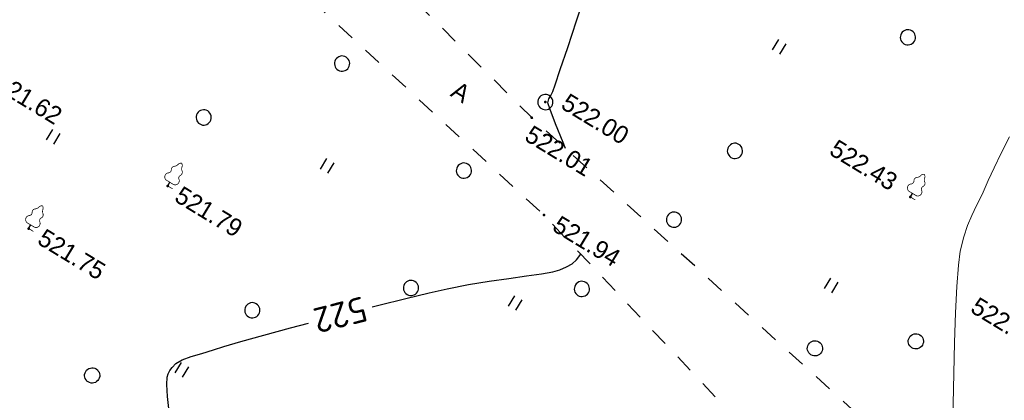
# Model space of a CAD drawing. Header units: millimetres. Extents: x 0 to 1576219, y -334896 to 156638.
# Tile 46 of 63: x 526663 to 575236, y -102284 to -83516. Entities that reach past the tile are written whole.
import ezdxf
from ezdxf import colors
from ezdxf.entities.mleader import LeaderData, LeaderLine
from ezdxf.math import Vec2, Vec3

# ---------------------------------------------------------------- set-up
doc = ezdxf.new("R2010")
doc.units = ezdxf.units.MM
doc.linetypes.add('Д_ТРОТ_ТРУБА', pattern=[3, 1.5, -1.5])
doc.linetypes.add('ДОРОГИ_СТРОЯЩ', pattern=[9, 8, -1])
for name, color, linetype in [('(004) Точки рельефа', 7, 'Continuous'), ('(022) Возд. Линии', 7, 'Continuous'), ('(025) Дорога', 7, 'Continuous'), ('(031) Горизонтали', 42, 'Continuous'), ('(036) Растительность', 7, 'Continuous'), ('(038) Деревья', 7, 'Continuous'), ('C-TOPO-MAJR', 9, 'Continuous')]:
    doc.layers.add(name, color=color, linetype=linetype)
doc.layers.add('(032) Горизонтали утолщенные', color=32, linetype='Continuous', lineweight=30)
doc.layers.add('К1', color=7, linetype='Continuous', lineweight=40, true_color=0x076e4b)
doc.styles.add('BM-431', font='txt')
doc.styles.add('D-431', font='txt')
doc.styles.add('GOST', font='isocpeur.ttf')
doc.styles.add('СПДС', font='isocpeur.ttf')

# ---------------------------------------------------------------- blocks, each defined once
blk = doc.blocks.new('d')
at = {"layer": '(038) Деревья'}
blk.add_ellipse((0, 0), major_axis=(0.265, 0.265), ratio=1, start_param=5.497787, end_param=11.780972, dxfattribs=at)
blk = doc.blocks.new('I04010')
for p, q in [((-0.412273, 0.007146), (-0.412273, 1.207146)), ((0.387727, 1.207146), (0.387727, 0.007146))]:
    blk.add_line(p, q)
blk = doc.blocks.new('karagach-flat-20')
at = {"layer": '(038) Деревья', "const_width": 0.0375}
for points in [[(-0.208, 1.009, 0.430853), (-0.255, 0.753, 0.548276)], [(-0.208, 1.009, 0.181567), (-0.117, 1.159, 0.303004)], [(0, 1.312, 0.246034), (-0.117, 1.159, 0.489079)], [(0, 1.312, -0.246034), (0.117, 1.159, -0.489079)], [(0.208, 1.009, -0.181567), (0.117, 1.159, -0.303004)], [(0.208, 1.009, -0.430853), (0.255, 0.753, -0.548276)], [(-0.315, 0.559, 0.626949), (-0.218, 0.206, 0.702465)], [(-0.315, 0.559, 0.383603), (-0.255, 0.753, 0.352912)], [(0.315, 0.559, -0.626949), (0.218, 0.206, -0.702465)], [(0.315, 0.559, -0.383603), (0.255, 0.753, -0.352912)]]:
    blk.add_lwpolyline(points, format="xyb", dxfattribs=at)
for points in [[(0, 0.206), (-0.218, 0.206)], [(0, 0), (0, 0.206)], [(0, 0.206), (0.218, 0.206)], [(0, 0), (0.281, 0)]]:
    blk.add_lwpolyline(points, dxfattribs=at)
at = {"layer": '(038) Деревья'}
blk.add_lwpolyline([(0, 0), (0, 0.206)], dxfattribs=at)
blk = doc.blocks.new('karagach-flat-32')
at = {"layer": '(038) Деревья', "const_width": 0.0375}
for points in [[(-0.208, 1.009, 0.430853), (-0.255, 0.753, 0.548276)], [(-0.208, 1.009, 0.181567), (-0.117, 1.159, 0.303004)], [(0, 1.312, 0.246034), (-0.117, 1.159, 0.489079)], [(0, 1.312, -0.246034), (0.117, 1.159, -0.489079)], [(0.208, 1.009, -0.181567), (0.117, 1.159, -0.303004)], [(0.208, 1.009, -0.430853), (0.255, 0.753, -0.548276)], [(-0.315, 0.559, 0.626949), (-0.218, 0.206, 0.702465)], [(-0.315, 0.559, 0.383603), (-0.255, 0.753, 0.352912)], [(0.315, 0.559, -0.626949), (0.218, 0.206, -0.702465)], [(0.315, 0.559, -0.383603), (0.255, 0.753, -0.352912)]]:
    blk.add_lwpolyline(points, format="xyb", dxfattribs=at)
for points in [[(0, 0.206), (-0.218, 0.206)], [(0, 0), (0, 0.206)], [(0, 0.206), (0.218, 0.206)], [(0, 0), (0.281, 0)]]:
    blk.add_lwpolyline(points, dxfattribs=at)
at = {"layer": '(038) Деревья'}
blk.add_lwpolyline([(0, 0), (0, 0.206)], dxfattribs=at)
blk = doc.blocks.new('karagach-flat-34')
at = {"layer": '(038) Деревья', "const_width": 0.0375}
for points in [[(-0.208, 1.009, 0.430853), (-0.255, 0.753, 0.548276)], [(-0.208, 1.009, 0.181567), (-0.117, 1.159, 0.303004)], [(0, 1.312, 0.246034), (-0.117, 1.159, 0.489079)], [(0, 1.312, -0.246034), (0.117, 1.159, -0.489079)], [(0.208, 1.009, -0.181567), (0.117, 1.159, -0.303004)], [(0.208, 1.009, -0.430853), (0.255, 0.753, -0.548276)], [(-0.315, 0.559, 0.626949), (-0.218, 0.206, 0.702465)], [(-0.315, 0.559, 0.383603), (-0.255, 0.753, 0.352912)], [(0.315, 0.559, -0.626949), (0.218, 0.206, -0.702465)], [(0.315, 0.559, -0.383603), (0.255, 0.753, -0.352912)]]:
    blk.add_lwpolyline(points, format="xyb", dxfattribs=at)
for points in [[(0, 0.206), (-0.218, 0.206)], [(0, 0), (0, 0.206)], [(0, 0.206), (0.218, 0.206)], [(0, 0), (0.281, 0)]]:
    blk.add_lwpolyline(points, dxfattribs=at)
at = {"layer": '(038) Деревья'}
blk.add_lwpolyline([(0, 0), (0, 0.206)], dxfattribs=at)
blk = doc.blocks.new('A$C05d28b1e')
at = {"layer": '(004) Точки рельефа', "color": 7, "linetype": 'ByBlock', "lineweight": -2}
for p in [(53927, 69297), (36108, 63942), (35933, 62943), (38937, 59146), (22334, 50739), (17560, 45378)]:
    blk.add_point(p, dxfattribs=at)
at = {"layer": '(025) Дорога', "linetype": 'Д_ТРОТ_ТРУБА', "ltscale": 600, "flags": 128}
blk.add_lwpolyline([(96975, 76152), (91663, 70018), (77743, 60511), (77407, 60141), (71543, 56980), (67628, 56398), (63649, 57538), (35933, 62943), (-1136, 71955), (-2270, 72968), (-11178, 84489), (-11295, 84899), (-11231, 85387), (2620, 97018), (30185, 117380)], dxfattribs=at)
at = {"layer": '(031) Горизонтали', "color": 42, "linetype": 'Continuous', "lineweight": 0, "ltscale": 600}
blk.add_lwpolyline([(63311, 57604), (63217, 57848), (63079, 58106), (62911, 58431), (62713, 58790), (62299, 59504), (61722, 60493), (61031, 61676), (60280, 62971), (59520, 64297), (58802, 65573), (58179, 66718), (57701, 67650), (57422, 68288), (57202, 68985), (57067, 69567), (56988, 70098), (56936, 70636), (56880, 71244), (56791, 71983), (56710, 72667), (56633, 73471), (56557, 74369)], dxfattribs=at)
at = {"layer": '(032) Горизонтали утолщенные', "color": 32, "linetype": 'Continuous', "lineweight": 30, "ltscale": 600}
blk.add_lwpolyline([(38147, 62511), (37900, 62696), (37091, 63295), (36494, 63749), (36232, 63979), (36167, 64174), (36167, 64357), (36153, 64583), (36079, 64920), (35903, 65701), (35649, 66819), (35342, 68168), (35007, 69640)], dxfattribs=at)
at = {"layer": '(022) Возд. Линии', "xscale": 1000, "yscale": 1000, "zscale": 1000}
for name, p in [('karagach-flat-20', (53927, 69297)), ('karagach-flat-32', (22334, 50739)), ('karagach-flat-34', (17560, 45378))]:
    blk.add_blockref(name, p, dxfattribs=at)
at = {"layer": '(036) Растительность', "linetype": 'Continuous', "xscale": 500, "yscale": 500, "zscale": 500}
for p in [(44559, 71959), (52861, 63241), (28546, 55359), (39983, 54400), (16253, 49572), (27645, 43041)]:
    blk.add_blockref('I04010', p, dxfattribs=at)
at = {"layer": '(038) Деревья', "linetype": 'Continuous', "xscale": 1000, "yscale": 1000, "zscale": 1000}
for p in [(49730, 75963), (45347, 66746), (36108, 63942), (57854, 63352), (44541, 62286), (26554, 60361), (53777, 60473), (34426, 58970), (42430, 57007), (22099, 54543), (35202, 52670), (29086, 47666), (24003, 40813)]:
    blk.add_blockref('d', p, dxfattribs=at)
at = {"layer": '(004) Точки рельефа', "linetype": 'ByBlock', "char_height": 875, "attachment_point": 4, "style": 'D-431'}
for s, insert in [('522.43', (49351, 69444)), ('522.63', (59339, 66416)), ('522.00', (36855, 64510)), ('522.01', (36141, 62232)), ('521.94', (39624, 59138)), ('521.62', (12447, 50826)), ('521.79', (22937, 50700)), ('521.75', (18249, 45392))]:
    blk.add_mtext(s, dxfattribs=dict(at, insert=insert))
at = {"layer": '(025) Дорога', "linetype": 'ДОРОГИ_СТРОЯЩ', "style": 'BM-431'}
blk.add_text('A', height=875, dxfattribs=at).set_placement((31893, 61766))
at = {"layer": 'C-TOPO-MAJR', "color": 32, "linetype": 'Continuous', "lineweight": 30, "insert": (32909, 49723), "char_height": 1250, "width": 2398.75, "attachment_point": 5, "rotation": 225.7628, "style": 'СПДС', "bg_fill": 3, "box_fill_scale": 1.254, "bg_fill_color": 256, "bg_fill_true_color": 13158600, "bg_fill_transparency": 0}
blk.add_mtext('522', dxfattribs=at)
at = {"layer": '(025) Дорога', "linetype": 'Д_ТРОТ_ТРУБА', "ltscale": 600, "flags": 128}
blk.add_lwpolyline([(-2596, 13263), (-3144, 13637), (-13462, 28471), (-17211, 34931), (-24202, 51467), (-24593, 54534), (-22584, 57991), (-18196, 60973), (-5102, 68075), (38937, 59146), (59831, 53401), (40293, 39065), (36909, 36534)], dxfattribs=at)
at = {"layer": '(032) Горизонтали утолщенные', "color": 32, "linetype": 'Continuous', "lineweight": 30, "ltscale": 600}
for points in [[(34041, 50877), (34280, 51121), (35250, 52096), (36089, 52928), (36745, 53561), (37536, 54280), (38329, 54960), (39085, 55584), (39768, 56138), (40342, 56608), (40769, 56979), (41013, 57237), (41226, 57542), (41377, 57809), (41468, 58091), (41500, 58441)], [(28267, 41146), (27709, 41856), (27376, 42352), (27216, 42662), (27161, 42830), (27151, 42902), (27148, 43007), (27162, 43203), (27229, 43467), (27393, 43782), (27691, 44152), (28058, 44544), (28458, 45008), (28804, 45411), (29403, 46064), (30201, 46912), (31142, 47898), (31784, 48563)]]:
    blk.add_lwpolyline(points, dxfattribs=at)

msp = doc.modelspace()

# ---------------------------------------------------------------- block references
at = {"color": 5, "lineweight": 50, "rotation": 328.7134303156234}
msp.add_blockref('A$C05d28b1e', (488531.156, -123473.137), dxfattribs=at)

# ---------------------------------------------------------------- next in the draw order: leaders
at = {"layer": 'К1', "color": 0, "linetype": 'ByBlock', "lineweight": 0, "ltscale": 250}
ml = msp.add_multileader_mtext('Standard', dxfattribs=at)
ml.set_content('УП1,2 90%%D', style='GOST')
ml.set_leader_properties()
ml.build(insert=Vec2(0, 0))
ml.multileader.update_dxf_attribs({"text_left_attachment_type": 6, "text_right_attachment_type": 6, "dogleg_length": 0.001, "arrow_head_size": 750, "scale": 500})
ctx = ml.context
ctx.base_point, ctx.scale, ctx.char_height, ctx.arrow_head_size, ctx.landing_gap_size, ctx.plane_origin = Vec3(740669.526, -189800.546, 3656), 500, 500, 750, 0, Vec3(775757.993, -176241.907, 3656)
ctx.left_attachment, ctx.right_attachment, ctx.text_align_type = 6, 6, 1
notes = []
notes.append((ctx, [(0, (0, 0, 0), (0, 0), (1, 0), 1, [])]))
ctx.mtext.insert, ctx.mtext.alignment, ctx.mtext.flow_direction = Vec3(742057.026, -189200.546, 3656), 2, 5
ctx.mtext.has_bg_fill, ctx.mtext.bg_color, ctx.mtext.bg_scale_factor, ctx.mtext.bg_transparency, ctx.mtext.use_window_bg_color = 1, -1023410173, 1.1, 0, 0
for ctx, leaders in notes:
    for number, flags, end, landing, length, lines in leaders:
        leader = LeaderData()
        leader.index, (leader.has_last_leader_line, leader.has_dogleg_vector, leader.attachment_direction) = number, flags
        leader.last_leader_point, leader.dogleg_vector, leader.dogleg_length = Vec3(end), Vec3(landing), length
        for number, points, colour, breaks in lines:
            line = LeaderLine()
            line.index, line.vertices, line.color, line.breaks = number, Vec3.list(points), colors.encode_raw_color(colour), breaks
            leader.lines.append(line)
        ctx.leaders.append(leader)

# ---------------------------------------------------------------- next in the draw order: leaders
ml = msp.add_multileader_mtext('Standard', dxfattribs=at)
ml.set_content('УП3 90%%D', style='GOST')
ml.set_leader_properties()
ml.build(insert=Vec2(0, 0))
ml.multileader.update_dxf_attribs({"text_left_attachment_type": 6, "text_right_attachment_type": 6, "dogleg_length": 0.001, "arrow_head_size": 750, "scale": 500})
ctx = ml.context
ctx.base_point, ctx.scale, ctx.char_height, ctx.arrow_head_size, ctx.landing_gap_size, ctx.plane_origin = Vec3(752427.104, -190628.39, 3656), 500, 500, 750, 0, Vec3(786128.071, -177069.751, 3656)
ctx.left_attachment, ctx.right_attachment, ctx.text_align_type = 6, 6, 1
notes = []
notes.append((ctx, [(0, (0, 0, 0), (0, 0), (1, 0), 1, [])]))
ctx.mtext.insert, ctx.mtext.alignment, ctx.mtext.flow_direction = Vec3(753602.104, -190028.39, 3656), 2, 5
ctx.mtext.has_bg_fill, ctx.mtext.bg_color, ctx.mtext.bg_scale_factor, ctx.mtext.bg_transparency, ctx.mtext.use_window_bg_color = 1, -1023410173, 1.1, 0, 0
for ctx, leaders in notes:
    for number, flags, end, landing, length, lines in leaders:
        leader = LeaderData()
        leader.index, (leader.has_last_leader_line, leader.has_dogleg_vector, leader.attachment_direction) = number, flags
        leader.last_leader_point, leader.dogleg_vector, leader.dogleg_length = Vec3(end), Vec3(landing), length
        for number, points, colour, breaks in lines:
            line = LeaderLine()
            line.index, line.vertices, line.color, line.breaks = number, Vec3.list(points), colors.encode_raw_color(colour), breaks
            leader.lines.append(line)
        ctx.leaders.append(leader)

# ---------------------------------------------------------------- next in the draw order: leaders
ml = msp.add_multileader_mtext('Standard', dxfattribs=at)
ml.set_content('УП4 90%%D', style='GOST')
ml.set_leader_properties()
ml.build(insert=Vec2(0, 0))
ml.multileader.update_dxf_attribs({"text_left_attachment_type": 6, "text_right_attachment_type": 6, "dogleg_length": 0.001, "arrow_head_size": 750, "scale": 500})
ctx = ml.context
ctx.base_point, ctx.scale, ctx.char_height, ctx.arrow_head_size, ctx.landing_gap_size, ctx.plane_origin = Vec3(749897.856, -197249.302, 3656), 500, 500, 750, 0, Vec3(782423.822, -183690.663, 3656)
ctx.left_attachment, ctx.right_attachment, ctx.text_align_type = 6, 6, 1
notes = []
notes.append((ctx, [(0, (0, 0, 0), (0, 0), (1, 0), 1, [])]))
ctx.mtext.insert, ctx.mtext.alignment, ctx.mtext.flow_direction = Vec3(751097.856, -196649.302, 3656), 2, 5
ctx.mtext.has_bg_fill, ctx.mtext.bg_color, ctx.mtext.bg_scale_factor, ctx.mtext.bg_transparency, ctx.mtext.use_window_bg_color = 1, -1023410173, 1.1, 0, 0
for ctx, leaders in notes:
    for number, flags, end, landing, length, lines in leaders:
        leader = LeaderData()
        leader.index, (leader.has_last_leader_line, leader.has_dogleg_vector, leader.attachment_direction) = number, flags
        leader.last_leader_point, leader.dogleg_vector, leader.dogleg_length = Vec3(end), Vec3(landing), length
        for number, points, colour, breaks in lines:
            line = LeaderLine()
            line.index, line.vertices, line.color, line.breaks = number, Vec3.list(points), colors.encode_raw_color(colour), breaks
            leader.lines.append(line)
        ctx.leaders.append(leader)

# ---------------------------------------------------------------- next in the draw order: leaders
ml = msp.add_multileader_mtext('Standard', dxfattribs=at)
ml.set_content('УП5.6 90%%D', style='GOST')
ml.set_leader_properties()
ml.build(insert=Vec2(0, 0))
ml.multileader.update_dxf_attribs({"text_left_attachment_type": 6, "text_right_attachment_type": 6, "dogleg_length": 0.001, "arrow_head_size": 750, "scale": 500})
ctx = ml.context
ctx.base_point, ctx.scale, ctx.char_height, ctx.arrow_head_size, ctx.landing_gap_size, ctx.plane_origin = Vec3(760430.922, -194191.015, 3656), 500, 500, 750, 0, Vec3(791756.888, -180632.376, 3656)
ctx.left_attachment, ctx.right_attachment, ctx.text_align_type = 6, 6, 1
notes = []
notes.append((ctx, [(0, (0, 0, 0), (0, 0), (1, 0), 1, [])]))
ctx.mtext.insert, ctx.mtext.alignment, ctx.mtext.flow_direction = Vec3(761855.922, -193591.015, 3656), 2, 5
ctx.mtext.has_bg_fill, ctx.mtext.bg_color, ctx.mtext.bg_scale_factor, ctx.mtext.bg_transparency, ctx.mtext.use_window_bg_color = 1, -1023410173, 1.1, 0, 0
for ctx, leaders in notes:
    for number, flags, end, landing, length, lines in leaders:
        leader = LeaderData()
        leader.index, (leader.has_last_leader_line, leader.has_dogleg_vector, leader.attachment_direction) = number, flags
        leader.last_leader_point, leader.dogleg_vector, leader.dogleg_length = Vec3(end), Vec3(landing), length
        for number, points, colour, breaks in lines:
            line = LeaderLine()
            line.index, line.vertices, line.color, line.breaks = number, Vec3.list(points), colors.encode_raw_color(colour), breaks
            leader.lines.append(line)
        ctx.leaders.append(leader)

doc.saveas('drawing.dxf')
